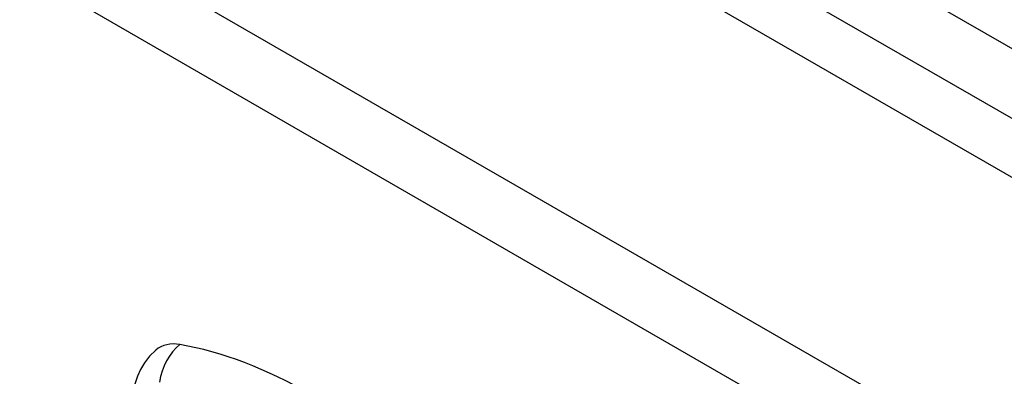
# Model space of a CAD drawing. Header units: inches. Extents: x 635 to 746, y 249 to 346.
# Tile 29 of 119: x 637.644 to 639.923, y 337.086 to 337.912. Entities that reach past the tile are written whole.
import ezdxf

# ---------------------------------------------------------------- set-up
doc = ezdxf.new("R2010")
doc.units = ezdxf.units.IN
doc.header["$MEASUREMENT"] = 0
doc.layers.add('Visible Edges(ANSI)', color=7, linetype='Continuous', lineweight=25)
doc.layers.add('Visible Tangent Edges(ANSI)', color=7, linetype='Continuous', lineweight=25)

msp = doc.modelspace()

# ---------------------------------------------------------------- linework, layer by layer
at = {"layer": 'Visible Edges(ANSI)'}
msp.add_line((636.0539, 339.7908), (686.6862, 310.5582), dxfattribs=at)
at = {"layer": 'Visible Edges(ANSI)', "flags": 128}
for points in [[(637.9588, 337.1468), (637.9442, 337.1328), (637.9323, 337.1175), (637.923, 337.1017), (637.9162, 337.086)], [(637.9162, 337.086), (637.9033, 337.0479), (637.8923, 337.0087), (637.883, 336.9685), (637.8754, 336.9273), (637.8696, 336.8851), (637.8654, 336.8421), (637.863, 336.7983), (637.8621, 336.7538), (637.8629, 336.7086), (637.8654, 336.6628), (637.8694, 336.6164), (637.875, 336.5696), (637.8821, 336.5224), (637.8908, 336.4748), (637.901, 336.4269), (637.9127, 336.3788)]]:
    msp.add_lwpolyline(points, dxfattribs=at)
at = {"layer": 'Visible Edges(ANSI)'}
for centre, major_axis, start_param, end_param in [((638.0557, 336.9992), (-0.0886, 0.1534), 5.834048, 6.381985), ((638.3175, 335.9832), (-0.6496, 1.1252), 5.161526, 5.834048)]:
    msp.add_ellipse(centre, major_axis=major_axis, ratio=0.57735, start_param=start_param, end_param=end_param, dxfattribs=at)
at = {"layer": 'Visible Tangent Edges(ANSI)'}
for p, q in [((686.9571, 310.6998), (636.1854, 340.0128)), ((636.1154, 339.8916), (686.8871, 310.5785)), ((635.4634, 339.4499), (686.0958, 310.2173)), ((686.0258, 310.0961), (635.3934, 339.3287))]:
    msp.add_line(p, q, dxfattribs=at)
msp.add_ellipse((638.0532, 337.0604), major_axis=(-0.0202, -0.1164), ratio=0.735518, start_param=3.83087, end_param=4.73923, dxfattribs=at)

doc.saveas('drawing.dxf')
